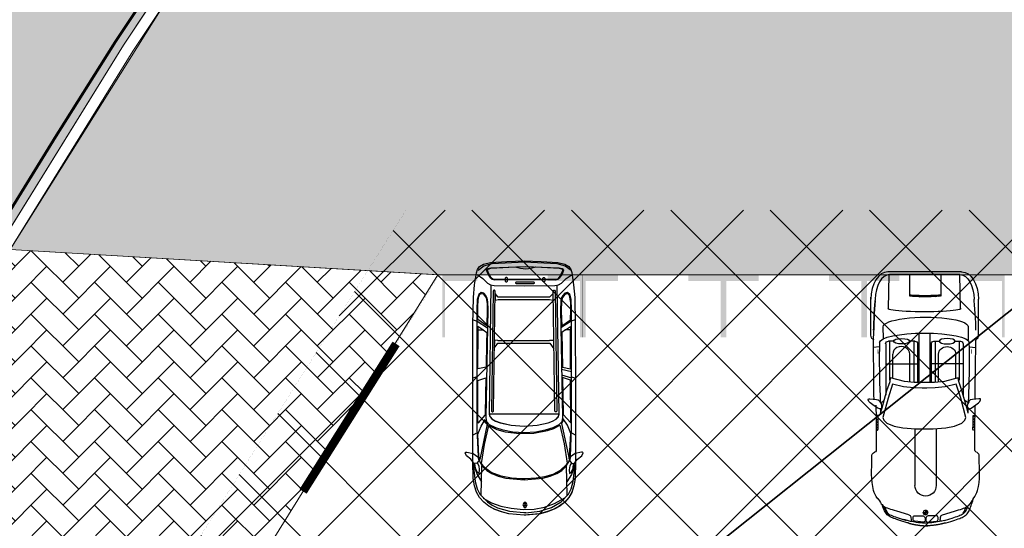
# Model space of a CAD drawing. Header units: millimetres. Extents: x 747415 to 1601423, y -236173 to 551995.
# Tile 219 of 256: x 952980 to 970486, y 124037 to 133076. Entities that reach past the tile are written whole.
import ezdxf

# ---------------------------------------------------------------- set-up
doc = ezdxf.new("R2010")
doc.units = ezdxf.units.MM
doc.header["$LTSCALE"] = 100
doc.header["$MEASUREMENT"] = 0
doc.linetypes.add('BORDERX2', pattern=[88.9, 25.4, -12.7, 25.4, -12.7, 0, -12.7])
doc.linetypes.add('DASHED2', pattern=[9.525, 6.35, -3.175])
doc.layers.get('0').update_dxf_attribs({"linetype": 'CONTINUOUS', "lineweight": 0})
for name, color, linetype in [('T--A9041_VERHARDING_Parkeren', 9, 'CONTINUOUS'), ('T--L9000_PERCELEN', 4, 'BORDERX2'), ('T--L9041_VERHARDING_Wegen', 7, 'CONTINUOUS'), ('T--L9082_INRICHTING_SPECIFIEK_Auto', 8, 'CONTINUOUS')]:
    doc.layers.add(name, color=color, linetype=linetype)
for name, color, linetype, lineweight in [('T--A9041_VERHARDING_Wegen', 21, 'CONTINUOUS', 0), ('T--A9042_BEPLANTING', 90, 'CONTINUOUS', 0), ('T--L9032_HEKWERKEN', 7, 'CONTINUOUS', 0), ('T--L9041_VERHARDING_Trottoir', 8, 'CONTINUOUS', 0), ('T--L9042_BEPLANTING', 90, 'CONTINUOUS', 0), ('T--L9067_BEHEERVOORZIENING_Belijning', 7, 'DASHED2', 0)]:
    doc.layers.add(name, color=color, linetype=linetype, lineweight=lineweight)
doc.layers.add('T--A9072_BELIJNING', color=7, linetype='CONTINUOUS', lineweight=0, true_color=0xffffff)

# ---------------------------------------------------------------- blocks, each defined once
blk = doc.blocks.new('FMEBLOCK14')
at = {"layer": 'T--L9000_PERCELEN', "flags": 128}
blk.add_lwpolyline([(-225.21163, -16.211487), (-267.70367, 7.136513), (-293.72449, 21.688388), (-292.13565, 29.380488), (-285.57766, 59.419588), (-283.65969, 69.020413), (-255.96056, 63.226638), (-230.6095, 57.732513), (-199.02659, 51.034588), (-163.01457, 43.309663), (-131.60761, 36.711513), (-118.74463, 33.902538), (-87.98765, 27.404488), (-61.78559, 21.836588), (-22.32058, 13.407388), (22.67731, 3.714588), (53.78435, 0.979388), (75.95842, -1.027487), (105.64245, -0.679412), (144.22541, -0.287462), (165.78239, -0.069387), (173.19046, 1.584538), (173.94831, 0.621563), (179.51753, -2.131512), (200.49836, -6.067587), (226.70042, -10.760587), (270.89032, -18.926537), (277.09135, -23.087512), (280.6414, -27.299512), (293.72449, -43.052587), (292.93743, -43.487437), (290.59741, -40.205587), (288.28752, -38.226337), (286.8744, -37.162612), (284.90353, -36.556487), (283.28134, -36.418362), (280.69453, -36.678362), (265.80134, -41.493562), (262.30051, -42.649587), (241.79532, -48.631537), (215.77841, -54.765587), (191.15438, -59.754337), (168.97042, -69.020412), (136.00245, -66.667412), (124.28832, -65.046637), (119.85645, -64.433362), (114.68536, -63.717387), (89.34649, -63.796362), (64.07248, -62.654637), (38.45531, -60.162537), (13.07941, -56.728587), (-13.7885, -51.816537), (-181.51669, -15.661587), (-187.37548, -16.648612), (-215.84948, -21.976337), (-223.10552, -6.819637), (-228.38264, -9.095612)], close=True, dxfattribs=at)
blk = doc.blocks.new('FMEBLOCK18')
at = {"layer": 'T--L9000_PERCELEN', "flags": 128}
blk.add_lwpolyline([(-100.08243, -15.21845), (-93.90854, -13.84045), (-85.78747, -12.0965), (-46.67758, -3.2565), (-16.7555, 6.358625), (4.22464, 14.320475), (14.32256, 18.67255), (27.24051, 24.595675), (46.0046, 33.9794), (62.78655, 43.47265), (63.78751, 44.1025), (100.08243, 0.943475), (97.4165, -0.71435), (90.7465, -4.485325), (80.48252, -10.258625), (68.79346, -16.567525), (51.09956, -25.844325), (33.78355, -33.17535), (7.36851, -44.1025), (3.81846, -39.8905), (-2.38257, -35.729525), (-46.57247, -27.563575), (-72.77453, -22.870575), (-93.75536, -18.9345), (-99.32458, -16.181425)], close=True, dxfattribs=at)
blk = doc.blocks.new('*X133')
at = {"color": 0}
for p, q in [((61386, 31617), (61406, 31636)), ((61387, 31654), (61408, 31674)), ((61387, 31635), (61407, 31655)), ((61389, 31672), (61409, 31693)), ((61390, 31691), (61411, 31712)), ((61391, 31711), (61412, 31732)), ((61393, 31730), (61415, 31752)), ((61395, 31750), (61418, 31772)), ((61398, 31771), (61404, 31776)), ((61383, 31526), (61403, 31545)), ((61383, 31508), (61402, 31527)), ((61383, 31490), (61402, 31509)), ((61383, 31473), (61402, 31492)), ((61383, 31455), (61402, 31474)), ((61383, 31437), (61402, 31456)), ((61384, 31562), (61404, 31581)), ((61384, 31544), (61403, 31563)), ((61385, 31598), (61405, 31618)), ((61385, 31580), (61404, 31600)), ((61384, 31420), (61402, 31439)), ((61384, 31403), (61403, 31421)), ((61384, 31385), (61403, 31404)), ((61385, 31368), (61403, 31387)), ((61385, 31351), (61404, 31369)), ((61386, 31334), (61404, 31352)), ((61387, 31317), (61405, 31335)), ((61388, 31300), (61406, 31319)), ((61389, 31284), (61407, 31302)), ((61390, 31267), (61408, 31285)), ((61391, 31251), (61409, 31269)), ((61393, 31235), (61410, 31252)), ((61395, 31219), (61412, 31236)), ((61402, 31209), (61413, 31220))]:
    blk.add_line(p, q, dxfattribs=at)
blk = doc.blocks.new('*X134')
at = {"color": 0}
for p, q in [((58020, 31490), (58022, 31493)), ((58023, 31478), (58038, 31493)), ((58029, 31469), (58053, 31493)), ((58038, 31462), (58055, 31479)), ((58049, 31458), (58055, 31464)), ((58055, 31525), (58057, 31528)), ((58055, 31510), (58070, 31524)), ((58055, 31495), (58079, 31518)), ((58068, 31493), (58086, 31510)), ((58084, 31493), (58090, 31498))]:
    blk.add_line(p, q, dxfattribs=at)
blk = doc.blocks.new('auto108')
for p, q in [((1429, 2018), (1446, 2019)), ((1452, 2019), (1494, 2019)), ((1494, 2019), (1850, 2021)), ((1804, 1986), (1884, 1987)), ((1850, 2021), (1954, 2022)), ((1884, 1987), (1988, 1988)), ((1954, 2022), (2062, 2023)), ((1988, 1988), (2052, 1988)), ((2052, 1988), (2052, 2023)), ((2062, 2023), (2173, 2023)), ((2173, 2023), (2230, 2024)), ((2338, 2024), (2408, 2025)), ((2408, 2025), (2532, 2026)), ((2532, 2026), (2659, 2027)), ((2659, 2027), (2791, 2029)), ((2791, 2029), (2924, 2030)), ((2924, 2030), (3058, 2032)), ((3058, 2032), (3189, 2034)), ((3189, 2034), (3316, 2035)), ((3316, 2035), (3389, 2035)), ((3471, 2084), (4114, 2084)), ((3567, 2037), (3607, 2036)), ((3607, 2036), (3696, 2034)), ((3696, 2034), (3781, 2030)), ((3781, 2030), (3862, 2025)), ((3862, 2025), (3941, 2021)), ((3941, 2021), (4015, 2015)), ((4015, 2015), (4085, 2009)), ((4085, 2009), (4114, 2007)), ((267, 1732), (276, 1754)), ((276, 1754), (284, 1774)), ((284, 1774), (293, 1792)), ((293, 1792), (301, 1807)), ((301, 1807), (310, 1820)), ((310, 1820), (321, 1832)), ((321, 1832), (332, 1843)), ((332, 1843), (345, 1854)), ((345, 1854), (361, 1863)), ((361, 1863), (378, 1872)), ((370, 1729), (380, 1762)), ((378, 1872), (396, 1881)), ((380, 1762), (390, 1791)), ((390, 1791), (400, 1818)), ((396, 1881), (417, 1889)), ((400, 1818), (409, 1841)), ((409, 1841), (417, 1862)), ((417, 1889), (447, 1900)), ((2287, 1908), (2393, 1911)), ((2393, 1911), (2636, 1918)), ((3321, 1811), (2412, 1811)), ((2636, 1918), (2833, 1922)), ((2833, 1922), (2993, 1924)), ((2965, 1811), (2965, 1243)), ((2993, 1924), (3125, 1924)), ((3125, 1924), (3240, 1922)), ((3240, 1922), (3345, 1919)), ((3370, 1670), (3370, 1762)), ((3628, 1900), (3383, 1898)), ((4554, 1752), (4554, 504)), ((4603, 1784), (4603, 472)), ((203, 1538), (214, 1577)), ((214, 1577), (226, 1614)), ((226, 1614), (237, 1647)), ((237, 1647), (247, 1678)), ((247, 1678), (257, 1707)), ((257, 1707), (267, 1732)), ((284, 1442), (347, 1656)), ((347, 1656), (359, 1694)), ((359, 1694), (370, 1729)), ((3370, 1742), (2675, 1742)), ((2675, 1742), (2675, 1729)), ((2705, 1679), (3142, 1679)), ((186, 1479), (191, 1498)), ((191, 1498), (203, 1538)), ((4175, 1423), (4194, 1423)), ((4194, 1423), (4554, 1423)), ((1814, 1332), (805, 1332)), ((3321, 1243), (2636, 1243)), ((3370, 1312), (2638, 1312)), ((2645, 1375), (3142, 1375)), ((3370, 1293), (3370, 1384)), ((324, 1143), (284, 1143)), ((324, 1143), (324, 1183)), ((364, 1143), (324, 1143)), ((324, 1104), (324, 1143)), ((3512, 1219), (2635, 1219)), ((1810, 955), (805, 955)), ((3512, 1026), (2635, 1026)), ((3321, 1002), (2636, 1002)), ((3370, 933), (2638, 933)), ((2965, 434), (2965, 1002)), ((3370, 952), (3370, 861)), ((139, 837), (144, 818)), ((144, 818), (156, 778)), ((156, 778), (167, 738)), ((167, 738), (179, 701)), ((179, 701), (190, 667)), ((191, 786), (187, 802)), ((203, 746), (191, 786)), ((214, 707), (203, 746)), ((226, 671), (214, 707)), ((284, 845), (347, 631)), ((2645, 863), (3142, 863)), ((4171, 864), (4190, 864)), ((4190, 864), (4554, 864)), ((190, 667), (201, 635)), ((201, 635), (211, 606)), ((211, 606), (221, 580)), ((221, 580), (230, 556)), ((237, 637), (226, 671)), ((230, 556), (239, 535)), ((247, 606), (237, 637)), ((239, 535), (249, 515)), ((257, 578), (247, 606)), ((267, 553), (257, 578)), ((276, 530), (267, 553)), ((284, 510), (276, 530)), ((347, 631), (359, 593)), ((359, 593), (370, 557)), ((370, 557), (380, 525)), ((2705, 559), (3142, 559)), ((3370, 575), (3370, 483)), ((249, 515), (259, 497)), ((259, 497), (271, 480)), ((271, 480), (285, 463)), ((293, 493), (284, 510)), ((285, 463), (300, 449)), ((301, 477), (293, 493)), ((300, 449), (317, 436)), ((310, 464), (301, 477)), ((321, 452), (310, 464)), ((317, 436), (336, 424)), ((332, 441), (321, 452)), ((345, 431), (332, 441)), ((336, 424), (356, 414)), ((361, 421), (345, 431)), ((356, 414), (377, 404)), ((361, 424), (378, 415)), ((378, 412), (361, 421)), ((377, 404), (399, 395)), ((378, 415), (396, 406)), ((396, 404), (378, 412)), ((380, 525), (390, 495)), ((380, 525), (390, 495)), ((390, 495), (400, 469)), ((390, 495), (400, 469)), ((396, 406), (417, 397)), ((396, 404), (416, 395)), ((417, 395), (396, 404)), ((399, 395), (423, 386)), ((400, 469), (409, 445)), ((400, 469), (409, 445)), ((409, 445), (417, 425)), ((409, 445), (417, 425)), ((417, 425), (424, 408)), ((417, 397), (447, 387)), ((440, 387), (417, 395)), ((423, 386), (449, 377)), ((424, 408), (430, 395)), ((429, 393), (431, 390)), ((430, 395), (432, 392)), ((464, 379), (440, 387)), ((449, 377), (460, 374)), ((3321, 434), (2412, 434)), ((2675, 503), (2675, 516)), ((3370, 503), (2675, 503)), ((3628, 386), (3410, 388)), ((1494, 265), (1423, 266)), ((1850, 264), (1494, 265)), ((1804, 301), (1884, 300)), ((1954, 263), (1850, 264)), ((1884, 300), (1988, 299)), ((2062, 262), (1954, 263)), ((1988, 299), (2052, 298)), ((2052, 298), (2052, 264)), ((2173, 261), (2062, 262)), ((2230, 261), (2173, 261)), ((2393, 334), (2287, 337)), ((2408, 220), (2338, 221)), ((2636, 327), (2393, 334)), ((2532, 219), (2408, 220)), ((2659, 218), (2532, 219)), ((2833, 323), (2636, 327)), ((2791, 216), (2659, 218)), ((2924, 215), (2791, 216)), ((2993, 321), (2833, 323)), ((3058, 213), (2924, 215)), ((3125, 321), (2993, 321)), ((3189, 211), (3058, 213)), ((3240, 323), (3125, 321)), ((3316, 210), (3189, 211)), ((3345, 326), (3240, 323)), ((3343, 210), (3316, 210)), ((3411, 211), (3343, 210)), ((3514, 218), (3411, 211)), ((3607, 221), (3514, 218)), ((3567, 220), (3607, 221)), ((3696, 224), (3607, 221)), ((3607, 221), (3696, 224)), ((3781, 227), (3696, 224)), ((3696, 224), (3781, 227)), ((3862, 232), (3781, 227)), ((3781, 227), (3862, 232)), ((3862, 232), (3941, 237)), ((3941, 236), (3862, 232)), ((4015, 242), (3941, 236)), ((3941, 237), (4015, 242)), ((4015, 242), (4121, 251)), ((4085, 248), (4015, 242)), ((3471, 173), (4150, 173))]:
    blk.add_line(p, q)
for points in [[(2175, 1892), (2168, 1904), (2169, 1921), (2181, 1952), (2209, 1995), (2240, 2038), (2273, 2084), (2298, 2108), (2326, 2120), (2346, 2118), (2348, 2092), (2339, 2036), (2331, 1976), (2329, 1943), (2316, 1925), (2294, 1912), (2261, 1893), (2221, 1885), (2195, 1886)], [(1810, 1123), (1810, 1280), (1830, 1504), (1862, 1660), (1915, 1788), (1968, 1843), (2011, 1861), (2355, 1768), (2606, 1690), (2559, 1494), (2538, 1311), (2536, 1165), (2536, 1123), (2536, 1080), (2538, 934), (2559, 751), (2606, 555), (2355, 477), (2011, 384), (1968, 402), (1915, 457), (1862, 585), (1830, 741), (1810, 965)], [(2175, 353), (2168, 341), (2169, 324), (2181, 293), (2209, 250), (2240, 207), (2273, 161), (2298, 137), (2326, 125), (2346, 127), (2348, 153), (2339, 209), (2331, 269), (2329, 302), (2316, 320), (2294, 333), (2261, 352), (2221, 360), (2195, 359)]]:
    blk.add_lwpolyline(points, close=True)
for points in [[(139, 1492), (144, 1512), (156, 1552), (167, 1592), (179, 1629), (190, 1663), (201, 1695), (211, 1723), (221, 1750), (230, 1773), (239, 1795), (249, 1814), (259, 1833), (271, 1850), (285, 1866), (300, 1881), (317, 1894), (336, 1906), (356, 1916), (377, 1926), (399, 1935), (423, 1944), (449, 1953), (476, 1961), (505, 1970), (533, 1981), (571, 1990)], [(3272, 1921), (3255, 2034)], [(296, 1798), (303, 1804), (316, 1814), (331, 1824), (348, 1833), (367, 1841), (388, 1850), (410, 1858), (416, 1860)], [(2092, 1901), (2168, 1903)], [(2093, 1901), (2185, 1875), (2496, 1788), (2651, 1732), (2716, 1723)], [(2277, 1902), (2299, 1863), (2322, 1836)], [(3946, 1767), (4554, 1752)], [(2716, 1723), (2656, 1477), (2637, 1304), (2634, 1164), (2634, 1123), (2634, 1081), (2637, 941), (2656, 768), (2716, 522)], [(296, 489), (303, 482), (316, 472), (331, 463), (348, 454), (367, 445), (388, 437), (410, 428), (416, 427)], [(2093, 344), (2185, 370), (2496, 457), (2651, 513), (2716, 522)], [(2277, 343), (2299, 382), (2322, 409)], [(4554, 493), (3946, 478)], [(2168, 342), (2092, 344)], [(3272, 324), (3255, 211)]]:
    blk.add_lwpolyline(points)
for points in [[(3412, 2055, -0.003452), (3412, 2055)], [(3412, 202, 0.003452), (3412, 202)]]:
    blk.add_lwpolyline(points, format="xyb")
for points in [[(155, 1179), (171, 1337, -0.414214), (200, 1366), (238, 1366, -0.414214), (268, 1337), (268, 1188, -0.291039), (222, 1150), (184, 1150, -0.414214)], [(155, 1107), (171, 950, 0.414214), (200, 920), (238, 920, 0.414214), (268, 950), (268, 1099, 0.291039), (222, 1137), (184, 1137, 0.414214)]]:
    blk.add_lwpolyline(points, format="xyb", close=True)
blk.add_circle((324, 1143), 39.7)
for centre, radius, start, end in [((1440, 2064), 47.1, 195.2914, 284.3416), ((3321, 1762), 49.3, 360, 90), ((237, 1456), 49.3, 283.7947, 343.5607), ((805, 1143), 189, 90, 270), ((3321, 1293), 49.3, 270, 360), ((324, 1143), 39.7, 180, 270), ((324, 1143), 39.7, 0, 90), ((237, 831), 49.3, 16.4393, 76.2053), ((3321, 952), 49.3, 0, 90), ((3321, 483), 49.3, 270, 0), ((1440, 222), 47.1, 111.0771, 164.7086)]:
    blk.add_arc(centre, radius, start, end)
for centre, major_axis, ratio, start_param, end_param in [((1804, 2020), (0, -34.3), 0.624902, -1.56257, 0), ((1849, 2028), (0, -34.3), 0.624902, -1.340746, 0), ((1896, 2028), (0, -34.3), 0.624902, -1.357157, 0), ((1943, 2029), (0, -34.3), 0.624902, -1.355316, 0), ((1990, 2029), (0, -34.3), 0.624902, -1.354332, 0), ((2038, 2030), (0, -34.3), 0.624902, -1.349543, 0), ((4114, 1784), (489, 0), 0.61456, 0, 1.570796), ((4114, 1752), (439, 0), 0.579085, 0, 1.570796), ((3345, 1123), (0, 797), 0.211204, 3.141593, 6.283185), ((3628, 1144), (1, 756), 0.222398, -3.141593, 0), ((3948, 1123), (0, -645), 0.087484, -3.141593, 0), ((3142, 1527), (0, 152), 0.864333, 3.141593, 6.283185), ((4187, 1133), (0, -323), 0.087484, -2.68647, -0.584659), ((4206, 1133), (0, -323), 0.087484, -2.68647, -0.584659)]:
    blk.add_ellipse(centre, major_axis=major_axis, ratio=ratio, start_param=start_param, end_param=end_param)
blk.add_ellipse((3370, 1527), major_axis=(0, 143), ratio=0.338725)
at = {"extrusion": (0, 0, -1)}
for centre, major_axis, ratio, start_param, end_param in [((3142, 711), (0, -152), 0.864333, -3.141593, 0), ((4114, 504), (439, 0), 0.579085, 0, 1.570796), ((4114, 472), (489, 0), 0.61456, 0, 1.570796), ((1804, 266), (0, 34.3), 0.624902, -1.56257, 0), ((1849, 258), (0, 34.3), 0.624902, -1.340746, 0), ((1896, 258), (0, 34.3), 0.624902, -1.357157, 0), ((1943, 258), (0, 34.3), 0.624902, -1.355316, 0), ((1990, 257), (0, 34.3), 0.624902, -1.354332, 0), ((2038, 257), (0, 34.3), 0.624902, -1.349543, 0)]:
    blk.add_ellipse(centre, major_axis=major_axis, ratio=ratio, start_param=start_param, end_param=end_param, dxfattribs=at)
blk.add_ellipse((3370, 718), major_axis=(0, -143), ratio=0.338725, dxfattribs=at)
for points, knots in [([(571, 1990), (626, 2035), (853, 2125), (1099, 2097), (1285, 2097)], [72.513385, 72.513385, 72.513385, 72.513385, 210.766252, 779.411217, 779.411217, 779.411217, 779.411217]), ([(1285, 2097), (1307, 2097), (1358, 2107), (1385, 2075), (1395, 2052)], [0, 0, 0, 0, 64.592582, 138.656509, 138.656509, 138.656509, 138.656509]), ([(164, 1390), (146, 1302), (129, 1121), (146, 941), (201, 754)], [93.721229, 93.721229, 93.721229, 93.721229, 365.303664, 640.430937, 640.430937, 640.430937, 640.430937]), ([(571, 296), (626, 251), (853, 161), (1099, 189), (1285, 189)], [72.513385, 72.513385, 72.513385, 72.513385, 210.766252, 779.411217, 779.411217, 779.411217, 779.411217]), ([(1285, 189), (1307, 189), (1358, 179), (1385, 212), (1395, 235)], [0, 0, 0, 0, 64.592582, 138.656509, 138.656509, 138.656509, 138.656509])]:
    blk.add_open_spline(points, degree=3, knots=knots)
for points, start_tangent, end_tangent in [([(571, 1990), (504, 1946), (440, 1893), (417, 1862), (411, 1850)], (0.873356, 0.487083, -0.000015), (-0.33173, -0.943374)), ([(3412, 2055), (3401, 2042), (3387, 2035)], (-0.157438, -0.987529), (-0.999933, -0.011552)), ([(3412, 2055), (3430, 2076), (3477, 2085)], (0.361709, 0.932291), (1, 0)), ([(571, 296), (504, 341), (440, 394), (417, 425), (411, 437)], (0.873356, -0.487083, -0.000015), (-0.33173, 0.943374)), ([(3412, 202), (3401, 215), (3387, 222)], (-0.157438, 0.987529), (-0.999933, 0.011552)), ([(3412, 202), (3430, 181), (3477, 173)], (0.361709, -0.932291), (1, 0))]:
    blk.add_spline(points, degree=3, dxfattribs=dict(start_tangent=start_tangent, end_tangent=end_tangent))
for points, weights in [([(139, 1493), (125, 1447), (115, 1400)], [1, 0.99968296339, 1]), ([(115, 1400), (90, 1278), (88, 1143)], [1, 0.996922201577, 0.999560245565]), ([(115, 930), (90, 1052), (88, 1186)], [1, 0.996922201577, 0.999560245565]), ([(139, 837), (125, 882), (115, 930)], [1, 0.99968296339, 1])]:
    blk.add_rational_spline(points, weights, degree=2)
for points in [[(186, 1479), (177, 1450), (170, 1420), (164, 1390)], [(249, 1408), (223, 1401), (194, 1398), (165, 1396)], [(249, 879), (223, 885), (194, 889), (165, 891)]]:
    blk.add_open_spline(points, degree=3)
for points in [[(3151, 1962), (3151, 1950), (3227, 1962), (3227, 1950)], [(3151, 294), (3151, 305), (3227, 294), (3227, 305)]]:
    blk.add_solid(points)
for name, p, xscale, yscale, zscale in [('*X133', (-56312, -29881), 0.9851387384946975, 0.9851387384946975, 0.9851387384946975), ('*X134', (-65414, -34517), 1.132343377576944, 1.132343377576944, 1.132343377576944)]:
    blk.add_blockref(name, p, dxfattribs=dict(xscale=xscale, yscale=yscale, zscale=zscale))
blk = doc.blocks.new('auto111')
at = {"linetype": 'Continuous'}
for points in [[(3685, 1817), (3756, 1799), (3801, 1840), (3799, 1888), (3728, 1941), (3669, 2020), (3616, 2040), (3601, 2033), (3601, 2010), (3629, 1901), (3685, 1817)], [(4315, 1842), (4203, 1878), (4073, 1898), (3776, 1908), (2462, 1908), (1334, 1906), (854, 1893), (628, 1875), (414, 1842), (356, 1824), (305, 1789), (262, 1715), (234, 1593), (211, 1299), (203, 994), (211, 689), (234, 396), (262, 272), (305, 201), (356, 163), (412, 147), (628, 114), (854, 94), (1334, 84), (2462, 79), (3776, 79), (4073, 89), (4200, 112), (4315, 147), (4411, 201), (4495, 274), (4564, 369), (4622, 475), (4665, 595), (4698, 724), (4724, 994), (4698, 1265), (4665, 1395), (4620, 1514), (4564, 1621), (4493, 1713), (4411, 1789), (4315, 1842)], [(369, 1814), (290, 1710), (252, 1560), (221, 989), (252, 414), (290, 264), (369, 160)], [(445, 1832), (518, 1728), (600, 1647), (630, 1591), (640, 1525), (648, 986), (640, 450), (630, 381), (600, 328), (518, 247), (445, 142)], [(2988, 1669), (1062, 1636), (928, 1639), (864, 1652), (816, 1677), (778, 1713), (765, 1756), (798, 1802), (887, 1827), (1072, 1835), (2523, 1835), (3179, 1835), (3679, 1814), (3773, 1784), (3857, 1733), (3928, 1659), (3984, 1568), (4030, 1456), (4063, 1321), (4094, 994), (4094, 991), (4094, 991), (4063, 661), (4030, 529), (3984, 414), (3926, 323), (3857, 252), (3773, 201), (3679, 168), (3179, 150), (2523, 150), (1072, 150), (887, 155), (798, 183), (765, 226), (778, 269), (816, 305), (864, 333), (928, 343), (1062, 348), (2988, 313), (3065, 325), (3118, 376), (3171, 483), (3214, 618), (3245, 788), (3258, 991), (3260, 991), (3258, 991), (3245, 1197), (3214, 1365), (3171, 1499), (3118, 1609), (3065, 1657), (2988, 1669)], [(1357, 1657), (1245, 1817), (1072, 1819), (989, 1819), (854, 1807), (793, 1779), (783, 1753), (790, 1723), (859, 1669), (958, 1652), (1062, 1652), (1357, 1657)], [(1248, 1901), (1276, 1827), (1395, 1644)], [(1428, 1730), (1372, 1819), (1431, 1819)], [(2094, 1669), (2124, 1817), (1428, 1814), (1428, 1723), (1474, 1659), (1652, 1662), (2094, 1669)], [(2264, 1835), (2290, 1908)], [(2937, 1685), (3085, 1819), (2328, 1817), (2279, 1675), (2912, 1685), (2937, 1685)], [(3103, 1652), (3733, 1784), (3677, 1799), (3280, 1817), (3138, 1756), (3019, 1685), (3062, 1675), (3103, 1652)], [(3804, 1751), (3466, 1697), (3128, 1619), (3197, 1479), (3240, 1329), (3270, 1075), (3265, 823), (3220, 579), (3179, 465), (3123, 361), (3456, 285), (3796, 229), (3829, 249), (3931, 356), (4000, 485), (4043, 630), (4066, 778), (4078, 976), (4078, 996), (4078, 1039), (4063, 1220), (4030, 1405), (3961, 1581), (3911, 1654), (3847, 1720), (3804, 1751)], [(3260, 1832), (3303, 1906)], [(4678, 963), (4650, 714), (4587, 506), (4487, 338), (4350, 208), (4254, 160), (4122, 122), (3776, 79), (4073, 89), (4203, 112), (4317, 147), (4411, 198), (4493, 272), (4561, 361), (4617, 463), (4663, 577), (4696, 701), (4724, 963), (4724, 963), (4724, 966), (4724, 973), (4724, 976), (4724, 996), (4696, 1265), (4665, 1393), (4620, 1512), (4561, 1619), (4493, 1713), (4411, 1789), (4315, 1842), (4203, 1878), (4073, 1898), (3776, 1908), (4122, 1865), (4254, 1830), (4350, 1779), (4487, 1647), (4543, 1563), (4589, 1469), (4653, 1253), (4676, 999), (4676, 963), (4678, 963)], [(3779, 1906), (4000, 1832), (4132, 1753)], [(3794, 1832), (3845, 1802), (3918, 1794), (3982, 1799), (3959, 1827), (3888, 1860), (3806, 1868)], [(4371, 1758), (3847, 1746)], [(325, 1588), (300, 978), (325, 369), (341, 315), (366, 295), (440, 320), (513, 369), (536, 394), (544, 442), (539, 978), (544, 1514), (536, 1560), (513, 1586), (440, 1636), (366, 1662), (338, 1642), (325, 1588)], [(343, 325), (369, 310), (391, 315), (455, 346), (516, 389), (531, 409), (536, 445), (531, 978), (536, 1512), (529, 1550), (511, 1573), (445, 1616), (374, 1644), (348, 1634), (330, 1588), (318, 1372), (310, 1156), (335, 1060), (343, 961), (333, 872), (310, 790), (318, 579), (330, 369), (343, 325)], [(643, 1586), (2927, 1616), (2973, 1601), (3016, 1563), (3052, 1502), (3082, 1423), (3125, 1225), (3141, 994), (3125, 765), (3082, 567), (3052, 488), (3016, 427), (2973, 389), (2927, 374), (643, 404)], [(2925, 374), (2927, 1616), (2970, 1606), (3011, 1570), (3047, 1509), (3077, 1428), (3123, 1227), (3141, 994), (3125, 765), (3082, 567), (3052, 488), (3016, 427), (2973, 386), (2925, 374)], [(4421, 1723), (4500, 1573), (4561, 1408), (4599, 1225), (4620, 1011), (4615, 813), (4579, 633), (4513, 452), (4414, 269)], [(739, 1545), (2871, 1575), (2887, 1563), (2887, 1550), (2871, 1540), (739, 1509), (724, 1522), (724, 1532), (739, 1545)], [(785, 1512), (900, 1512), (892, 1456), (887, 1454), (887, 544), (892, 544), (900, 478), (780, 480), (844, 539), (846, 541), (846, 1459), (844, 1461), (785, 1512)], [(1614, 1522), (1753, 1525), (1664, 1461), (1664, 536), (1764, 468), (1616, 468), (1616, 541), (1626, 544), (1626, 1454), (1616, 1459), (1614, 1522)], [(574, 1319), (574, 1301), (564, 1291), (508, 1291), (498, 1301), (498, 1319), (508, 1329), (564, 1329), (574, 1319)], [(607, 1136), (607, 821), (600, 811), (590, 811), (579, 821), (579, 1136), (590, 1146), (600, 1146), (607, 1136)], [(4495, 963), (4495, 978), (4495, 994), (4538, 1016), (4584, 994), (4584, 978), (4584, 963), (4538, 943), (4495, 963)], [(4521, 973), (4521, 978), (4521, 986), (4538, 996), (4559, 986), (4559, 978), (4559, 973), (4538, 963), (4521, 973)], [(574, 635), (574, 656), (564, 663), (508, 663), (498, 656), (498, 635), (508, 628), (564, 628), (574, 635)], [(739, 445), (2871, 414), (2887, 427), (2887, 440), (2871, 450), (739, 480), (724, 468), (724, 455), (739, 445)], [(1359, 325), (1248, 168), (1072, 165), (945, 165), (821, 188), (785, 224), (798, 269), (851, 310), (917, 328), (1095, 333), (1359, 325)], [(1248, 84), (1276, 158), (1395, 341)], [(1428, 257), (1370, 168), (1431, 168)], [(2091, 313), (2122, 168), (1428, 168), (1428, 257), (1476, 323), (2091, 313)], [(2127, 330), (2168, 153)], [(2231, 330), (2282, 153)], [(2932, 300), (3080, 163), (3026, 163), (2325, 168), (2277, 310), (2932, 300)], [(3095, 328), (3723, 196), (3679, 186), (3270, 165), (3125, 221), (3009, 300), (3054, 308), (3095, 328)], [(3685, 168), (3753, 188), (3801, 145), (3799, 97), (3728, 43), (3667, -33), (3613, -56), (3601, -46), (3601, -23), (3626, 84), (3685, 168)], [(3779, 79), (4000, 153), (4132, 234)], [(3794, 153), (3845, 183), (3918, 193), (3982, 186), (3959, 158), (3888, 125), (3806, 119)], [(4371, 229), (3847, 241)], [(2262, 153), (2290, 79)], [(3260, 153), (3303, 76)]]:
    blk.add_lwpolyline(points, dxfattribs=at)
blk = doc.blocks.new('9041_parkeerplaats_2500x5000_hoeklijn')
at = {"layer": 'T--A9072_BELIJNING', "linetype": 'Continuous'}
h = blk.add_hatch(color=256, dxfattribs=at)
h.paths.add_polyline_path([(-1200, -1390), (-1250, -1390), (-1250, -2500), (-625, -2500), (-625, -2390), (-1200, -2390)])
h.paths.add_polyline_path([(1250, -1390), (1200, -1390), (1200, -2390), (625, -2390), (625, -2500), (1250, -2500)])
at = {"layer": 'T--L9067_BEHEERVOORZIENING_Belijning', "const_width": 1}
for points in [[(-1200, -1390), (-1250, -1390), (-1250, -2500), (-625, -2500), (-625, -2390), (-1200, -2390)], [(1250, -1390), (1200, -1390), (1200, -2390), (625, -2390), (625, -2500), (1250, -2500)]]:
    blk.add_lwpolyline(points, close=True, dxfattribs=at)
blk = doc.blocks.new('*U233')
at = {"layer": 'T--L9067_BEHEERVOORZIENING_Belijning'}
blk.add_blockref('9041_parkeerplaats_2500x5000_hoeklijn', (0, 1945, 0), dxfattribs=at)
blk = doc.blocks.new('*U234')
at = {"layer": 'T--L9067_BEHEERVOORZIENING_Belijning', "color": 0, "linetype": 'ByBlock', "lineweight": -2, "transparency": 16777216}
for p in [(20000, 0), (22500, 0), (25000, 0), (27500, 0)]:
    blk.add_blockref('*U233', p, dxfattribs=at)

msp = doc.modelspace()

# ---------------------------------------------------------------- hatches: boundary and pattern name
at = {"layer": 'T--A9041_VERHARDING_Parkeren', "linetype": 'Continuous'}
h = msp.add_hatch(dxfattribs=at)
h.set_pattern_fill('ANSI37', color=256, scale=10000, style=0)
h.paths.add_polyline_path([(973566.039, 123992.844), (973566.039, 118992.844), (953102.97, 118992.844), (959847.93, 129692.844), (993645.689, 129692.844), (990442.873, 123992.844)])
at = {"layer": 'T--A9041_VERHARDING_Wegen', "linetype": 'Continuous'}
h = msp.add_hatch(dxfattribs=at)
h.set_pattern_fill('AR-HBONE', color=256, scale=100, style=0)
h.paths.add_polyline_path([(1039186.379, 134392.844), (1032630.753, 134392.844), (1032630.753, 133029.389), (1021110.753, 133029.389), (1021110.753, 133689.405), (1001575.737, 133689.405), (996178.939, 133689.405), (995957.384, 133295.106), (955510.455, 133295.106), (952809.375, 128992.844), (960442.873, 128542.844), (975442.873, 128542.844), (990442.873, 128542.844), (996727.238, 128552.619), (996593.669, 128707.412), (998437.08, 130550.858), (998437.085, 130550.853), (998500.718, 130614.489), (998500.701, 130614.506), (998500.703, 130614.508), (998742.172, 130855.994), (999047.268, 131161.139), (999057.875, 131150.534), (999127.885, 131220.537), (999161.119, 131187.303), (999194.353, 131154.068), (999197.876, 131150.534), (999208.544, 131161.077), (999513.988, 130855.635), (999819.487, 130550.135), (1000096.647, 130272.975), (1000432.444, 129937.178), (1000447.444, 129935.75), (1000447.444, 130089.389), (1000703.627, 130089.389), (1001430.752, 130089.389), (1001950.751, 130089.389), (1001950.751, 130089.397), (1002180.751, 130089.397), (1002180.751, 130089.389), (1002688.751, 130089.389), (1002688.751, 130089.397), (1002964.751, 130089.397), (1002964.751, 130089.389), (1004930.755, 130089.389), (1004930.755, 130089.397), (1005450.755, 130089.389), (1005680.747, 130089.389), (1006896.753, 130089.389), (1006896.753, 130089.397), (1007172.753, 130089.397), (1007172.753, 130089.389), (1007680.753, 130089.389), (1007680.753, 130089.397), (1007910.753, 130089.397), (1007910.753, 130089.389), (1008950.75, 130089.389), (1008950.75, 130089.397), (1009180.75, 130089.397), (1009180.75, 130089.389), (1009688.75, 130089.389), (1009688.75, 130089.397), (1009964.75, 130089.397), (1009964.75, 130089.389), (1011410.748, 130089.389), (1011410.756, 130089.389), (1011930.755, 130089.389), (1011930.755, 130089.397), (1012450.755, 130089.389), (1012680.747, 130089.389), (1013457.747, 130089.389), (1013457.747, 130089.389), (1013457.747, 130089.389), (1013464.747, 130089.389), (1013896.751, 130089.389), (1013896.751, 130089.397), (1014172.751, 130089.397), (1014172.751, 130089.389), (1014680.751, 130089.389), (1014680.751, 130089.397), (1014910.751, 130089.397), (1014910.751, 130089.389), (1015430.753, 130089.389), (1015430.753, 130089.397), (1015950.753, 130089.397), (1015950.753, 130089.405), (1016180.753, 130089.405), (1016180.753, 130089.389), (1016724.753, 130089.389), (1016724.753, 130089.405), (1016957.753, 130089.405), (1017406.755, 130089.405), (1017406.755, 130089.389), (1017636.753, 130089.389), (1017636.753, 130129.405), (1018180.753, 130129.405), (1018180.753, 130089.405), (1018220.753, 130089.405), (1018256.703, 130089.405), (1018328.753, 130089.405), (1018868.317, 130207.468), (1018927.779, 130089.389), (1018933.724, 130089.389), (1018993.185, 130207.468), (1019532.749, 130089.405), (1019590.749, 130089.405), (1019680.749, 130089.405), (1019680.749, 130129.405), (1020224.749, 130129.405), (1020224.749, 130089.397), (1020454.747, 130089.397), (1020454.747, 130089.405), (1020903.751, 130089.405), (1021136.749, 130089.405), (1021136.749, 130089.389), (1021680.749, 130089.389), (1021680.749, 130089.405), (1021910.749, 130089.405), (1021910.749, 130089.412), (1022430.749, 130089.405), (1022430.755, 130089.397), (1022950.755, 130089.389), (1023180.747, 130089.389), (1023957.747, 130089.389), (1023957.747, 130089.389), (1023964.747, 130089.389), (1024396.751, 130089.389), (1024396.751, 130089.397), (1024672.751, 130089.397), (1024672.751, 130089.389), (1025180.751, 130089.389), (1025180.751, 130089.397), (1025410.751, 130089.397), (1025410.751, 130089.389), (1026450.753, 130089.389), (1026450.753, 130089.397), (1026680.753, 130089.397), (1026680.753, 130089.389), (1027188.753, 130089.389), (1027188.753, 130089.397), (1027464.753, 130089.397), (1027464.753, 130089.389), (1028910.749, 130089.389), (1028910.757, 130089.389), (1029430.757, 130089.389), (1029430.757, 130089.397), (1029950.757, 130089.389), (1030180.749, 130089.389), (1030957.749, 130089.389), (1030957.749, 130089.389), (1030964.749, 130089.389), (1031396.753, 130089.389), (1031396.753, 130089.397), (1032925.594, 130089.397), (1035629.242, 130664.686), (1035717.828, 130248.537), (1033070.749, 129685.285), (1033070.753, 126449.397), (1033136.804, 126449.42), (1033139.753, 124295.397), (1034893.253, 124295.397), (1034910.434, 124663.152), (1039186.379, 124663.244), (1039186.379, 129692.844)])
h = msp.add_hatch(dxfattribs=at)
h.set_pattern_fill('AR-HBONE', color=256, scale=100, style=0)
h.paths.add_polyline_path([(957429.43, 123742.861), (960416.438, 128544.402), (952809.375, 128992.844), (952350.384, 128251.688), (951292.428, 126543.354), (949553.687, 123721.36), (947844.672, 120802.701), (946755.636, 118942.844), (954416.039, 118942.844)])
at = {"layer": 'T--A9042_BEPLANTING'}
h = msp.add_hatch(dxfattribs=at)
h.set_pattern_fill('GRASS', color=256, scale=1500, style=0)
edge = h.paths.add_edge_path()
edge.add_line((1194589.183, 247525.193), (1194593.64, 247264.881))
edge.add_line((1194593.64, 247264.881), (1189597.042, 247120.843))
edge.add_line((1189597.042, 247120.843), (1179615.176, 246734.424))
edge.add_line((1179615.176, 246734.424), (1169673.169, 246260.926))
edge.add_line((1169673.169, 246260.926), (1159743.156, 245284.429))
edge.add_line((1159743.156, 245284.429), (1149794.302, 244232.037))
edge.add_line((1149794.302, 244232.037), (1139904.319, 243419.621))
edge.add_line((1139904.319, 243419.621), (1138613.747, 243325.021))
edge.add_line((1138613.747, 243325.021), (1135690.007, 243117.197))
edge.add_line((1135690.007, 243117.197), (1132771.926, 242932.503))
edge.add_line((1132771.926, 242932.503), (1129859.398, 242758.599))
edge.add_line((1129859.398, 242758.599), (1126616.556, 242566.575))
edge.add_line((1126616.556, 242566.575), (1123385.964, 242364.695))
edge.add_line((1123385.964, 242364.695), (1120184.728, 242139.833))
edge.add_line((1120184.728, 242139.833), (1117014.113, 241880.011))
edge.add_line((1117014.113, 241880.011), (1113876.289, 241570.228))
edge.add_line((1113876.289, 241570.228), (1110773.76, 241198.319))
edge.add_line((1110773.76, 241198.319), (1107692.214, 240764.72))
edge.add_line((1107692.214, 240764.72), (1104624.361, 240306.925))
edge.add_line((1104624.361, 240306.925), (1101572.465, 239835.828))
edge.add_line((1101572.465, 239835.828), (1100403.086, 239650.924))
edge.add_line((1100403.086, 239650.924), (1097780.987, 239217.99))
edge.add_line((1097780.987, 239217.99), (1095157.329, 238732.83))
edge.add_line((1095157.329, 238732.83), (1092526.922, 238274.052))
edge.add_line((1092526.922, 238274.052), (1089457.602, 237766.051))
edge.add_line((1089457.602, 237766.051), (1086388.73, 237224.846))
edge.add_line((1086388.73, 237224.846), (1083401.545, 236651.668))
edge.add_line((1083401.545, 236651.668), (1080469.385, 236024.459))
edge.add_line((1080469.385, 236024.459), (1077519.444, 235269.823))
edge.add_line((1077519.444, 235269.823), (1074567.867, 234454.498))
edge.add_line((1074567.867, 234454.498), (1071611.505, 233602.32))
edge.add_line((1071611.505, 233602.32), (1068661.406, 232725.291))
edge.add_line((1068661.406, 232725.291), (1065719.424, 231822.381))
edge.add_line((1065719.424, 231822.381), (1062684.54, 230856.109))
edge.add_line((1062684.54, 230856.109), (1059866.196, 229920.836))
edge.add_line((1059866.196, 229920.836), (1056845.381, 228880.035))
edge.add_line((1056845.381, 228880.035), (1054034.15, 227860.451))
edge.add_line((1054034.15, 227860.451), (1051908.682, 227043.859))
edge.add_line((1051908.682, 227043.859), (1051192.354, 226766.278))
edge.add_line((1051192.354, 226766.278), (1050671.69, 226564.519))
edge.add_line((1050671.69, 226564.519), (1049927.631, 226262.62))
edge.add_line((1049927.631, 226262.62), (1049070.32, 225903.54))
edge.add_line((1049070.32, 225903.54), (1048360.834, 225606.376))
edge.add_line((1048360.834, 225606.376), (1045574.185, 224396.868))
edge.add_line((1045574.185, 224396.868), (1042746.023, 223102.062))
edge.add_line((1042746.023, 223102.062), (1039916.204, 221736.561))
edge.add_line((1039916.204, 221736.561), (1037264.038, 220364.549))
edge.add_line((1037264.038, 220364.549), (1036639.036, 220037.907))
edge.add_line((1036639.036, 220037.907), (1035761.731, 219567.084))
edge.add_line((1035761.731, 219567.084), (1034455.173, 218860.02))
edge.add_line((1034455.173, 218860.02), (1031834.519, 217415.207))
edge.add_line((1031834.519, 217415.207), (1029063.532, 215837.52))
edge.add_line((1029063.532, 215837.52), (1026493.513, 214322.916))
edge.add_line((1026493.513, 214322.916), (1023661.374, 212596.81))
edge.add_line((1023661.374, 212596.81), (1021148.701, 211011.913))
edge.add_line((1021148.701, 211011.913), (1018664.489, 209394.723))
edge.add_line((1018664.489, 209394.723), (1016111.63, 207674.051))
edge.add_line((1016111.63, 207674.051), (1013541.964, 205866.676))
edge.add_line((1013541.964, 205866.676), (1011054.819, 204060.939))
edge.add_line((1011054.819, 204060.939), (1008551.61, 202180.933))
edge.add_line((1008551.61, 202180.933), (1006071.977, 200261.271))
edge.add_line((1006071.977, 200261.271), (1003623.026, 198305.877))
edge.add_line((1003623.026, 198305.877), (1001255.469, 196356.541))
edge.add_line((1001255.469, 196356.541), (998895.97, 194358.237))
edge.add_line((998895.97, 194358.237), (996592.894, 192340.973))
edge.add_line((996592.894, 192340.973), (994271.188, 190253.094))
edge.add_line((994271.188, 190253.094), (992089.799, 188232.713))
edge.add_line((992089.799, 188232.713), (989855.126, 186096.735))
edge.add_line((989855.126, 186096.735), (987565.682, 183840.779))
edge.add_line((987565.682, 183840.779), (985556.73, 181812.43))
edge.add_line((985556.73, 181812.43), (983340.235, 179499.914))
edge.add_line((983340.235, 179499.914), (981234.422, 177237.565))
edge.add_line((981234.422, 177237.565), (979162.94, 174943.215))
edge.add_line((979162.94, 174943.215), (977214.691, 172724.59))
edge.add_line((977214.691, 172724.59), (975036.892, 170165.071))
edge.add_line((975036.892, 170165.071), (973160.412, 167901.106))
edge.add_line((973160.412, 167901.106), (971300.145, 165540.186))
edge.add_line((971300.145, 165540.186), (970653.489, 164750.347))
edge.add_line((970653.489, 164750.347), (969323.906, 163031.694))
edge.add_line((969323.906, 163031.694), (967532.389, 160664.585))
edge.add_line((967532.389, 160664.585), (965620.33, 158124.446))
edge.add_line((965620.33, 158124.446), (963729.485, 155559.861))
edge.add_line((963729.485, 155559.861), (962160.024, 153368.205))
edge.add_line((962160.024, 153368.205), (960583.853, 151476.839))
edge.add_line((960583.853, 151476.839), (957868.106, 147829.141))
edge.add_line((957868.106, 147829.141), (955546.579, 144354.957))
edge.add_line((955546.579, 144354.957), (952781.766, 139999.101))
edge.add_line((952781.766, 139999.101), (950228.309, 135925.671))
edge.add_line((950228.309, 135925.671), (947689.507, 131669.07))
edge.add_line((947689.507, 131669.07), (945836.511, 128467.426))
edge.add_line((945836.511, 128467.426), (939785.242, 117718.876))
edge.add_line((939785.242, 117718.876), (930712.869, 102774.401))
edge.add_line((930712.869, 102774.401), (922173.53, 90199.799))
edge.add_arc((831492.457, 157259.067), 112782.989, 306.60619454, 323.5168236, ccw=False)
edge.add_line((898746.269, 66722.183), (906881.323, 58450.839))
edge.add_arc((1039056.702, -43733.649), 167068.849, 138.06483794, 142.29247104, ccw=False)
edge.add_line((914773.924, 67916.66), (924725.806, 83316.857))
edge.add_line((924725.806, 83316.857), (935036.865, 100427.915))
edge.add_line((935036.865, 100427.915), (938271.243, 105214.41))
edge.add_line((938271.243, 105214.41), (944567.151, 115601.153))
edge.add_line((944567.151, 115601.153), (949536.685, 124088.131))
edge.add_line((949536.685, 124088.131), (954824.472, 132626.587))
edge.add_line((954824.472, 132626.587), (959827.89, 140132.671))
edge.add_line((959827.89, 140132.671), (963059.812, 145135.12))
edge.add_line((963059.812, 145135.12), (965500.197, 148828.356))
edge.add_line((965500.197, 148828.356), (966613.361, 150562.786))
edge.add_line((966613.361, 150562.786), (968025.373, 152669.584))
edge.add_line((968025.373, 152669.584), (969925.147, 155201.552))
edge.add_line((969925.147, 155201.552), (971712.101, 157704.465))
edge.add_line((971712.101, 157704.465), (973307.285, 159791.446))
edge.add_line((973307.285, 159791.446), (974380.773, 161326.936))
edge.add_line((974380.773, 161326.936), (975513.5, 162711.848))
edge.add_line((975513.5, 162711.848), (977022.752, 164676.523))
edge.add_line((977022.752, 164676.523), (979125.989, 167160.936))
edge.add_line((979125.989, 167160.936), (980701.644, 168861.659))
edge.add_line((980701.644, 168861.659), (983077.997, 171627.505))
edge.add_line((983077.997, 171627.505), (985074.319, 173856.029))
edge.add_line((985074.319, 173856.029), (986909.132, 175828.505))
edge.add_line((986909.132, 175828.505), (989063.699, 178159.256))
edge.add_line((989063.699, 178159.256), (991154.428, 180245.145))
edge.add_line((991154.428, 180245.145), (993121.205, 182057.606))
edge.add_line((993121.205, 182057.606), (995324.494, 184142.051))
edge.add_line((995324.494, 184142.051), (997280.219, 186006.612))
edge.add_line((997280.219, 186006.612), (999623.744, 188200.448))
edge.add_line((999623.744, 188200.448), (1002349.065, 190608.065))
edge.add_line((1002349.065, 190608.065), (1004754.956, 192653.066))
edge.add_line((1004754.956, 192653.066), (1007294.928, 194741.918))
edge.add_line((1007294.928, 194741.918), (1008978.786, 196161.928))
edge.add_line((1008978.786, 196161.928), (1011076.047, 197755.95))
edge.add_line((1011076.047, 197755.95), (1013065.241, 199247.814))
edge.add_line((1013065.241, 199247.814), (1015821.037, 201346.882))
edge.add_line((1015821.037, 201346.882), (1017686.716, 202722.52))
edge.add_line((1017686.716, 202722.52), (1020957.031, 204817.97))
edge.add_line((1020957.031, 204817.97), (1023228.197, 206313.401))
edge.add_line((1023228.197, 206313.401), (1026470.58, 208376.744))
edge.add_line((1026470.58, 208376.744), (1028603.548, 209658.432))
edge.add_line((1028603.548, 209658.432), (1030968.801, 211111.637))
edge.add_line((1030968.801, 211111.637), (1032974.557, 212278.47))
edge.add_line((1032974.557, 212278.47), (1034989.373, 213415.47))
edge.add_line((1034989.373, 213415.47), (1036654.679, 214452.728))
edge.add_line((1036654.679, 214452.728), (1038246.03, 215241.653))
edge.add_line((1038246.03, 215241.653), (1039948.347, 216202.761))
edge.add_line((1039948.347, 216202.761), (1041825.775, 217172.039))
edge.add_line((1041825.775, 217172.039), (1043014.131, 217759.859))
edge.add_line((1043014.131, 217759.859), (1045164.207, 218821.145))
edge.add_line((1045164.207, 218821.145), (1047341.541, 219812.404))
edge.add_line((1047341.541, 219812.404), (1050071.07, 221013.985))
edge.add_line((1050071.07, 221013.985), (1051244.22, 221490.97))
edge.add_line((1051244.22, 221490.97), (1052347.556, 221956.97))
edge.add_line((1052347.556, 221956.97), (1053649.506, 222430.47))
edge.add_line((1053649.506, 222430.47), (1054533.126, 222784.97))
edge.add_line((1054533.126, 222784.97), (1056086.056, 223306.47))
edge.add_line((1056086.056, 223306.47), (1057869.317, 223968.97))
edge.add_line((1057869.317, 223968.97), (1060574.556, 224929.97))
edge.add_line((1060574.556, 224929.97), (1063483.693, 225922.97))
edge.add_line((1063483.693, 225922.97), (1065608.903, 226631.593))
edge.add_line((1065608.903, 226631.593), (1069173.064, 227676.47))
edge.add_line((1069173.064, 227676.47), (1072281.977, 228625.637))
edge.add_line((1072281.977, 228625.637), (1075375.394, 229611.47))
edge.add_line((1075375.394, 229611.47), (1077123.927, 230119.62))
edge.add_line((1077123.927, 230119.62), (1080375.394, 230986.97))
edge.add_line((1080375.394, 230986.97), (1082892.594, 231747.063))
edge.add_line((1082892.594, 231747.063), (1087287.423, 232727.295))
edge.add_line((1087287.423, 232727.295), (1089726.851, 233304.236))
edge.add_line((1089726.851, 233304.236), (1092683.446, 233905.227))
edge.add_line((1092683.446, 233905.227), (1095564.394, 234529.046))
edge.add_line((1095564.394, 234529.046), (1098820.303, 235134.124))
edge.add_line((1098820.303, 235134.124), (1101429.17, 235680.801))
edge.add_line((1101429.17, 235680.801), (1102775.394, 235932.97))
edge.add_line((1102775.394, 235932.97), (1105482.445, 236248.973))
edge.add_line((1105482.445, 236248.973), (1107758.807, 236612.397))
edge.add_line((1107758.807, 236612.397), (1110496.735, 236978.709))
edge.add_line((1110496.735, 236978.709), (1115376.091, 237663.748))
edge.add_line((1115376.091, 237663.748), (1120160.891, 238162.648))
edge.add_line((1120160.891, 238162.648), (1122883.614, 238303.454))
edge.add_line((1122883.614, 238303.454), (1125390.669, 238461.915))
edge.add_line((1125390.669, 238461.915), (1128123.405, 238391.97))
edge.add_line((1128123.405, 238391.97), (1132768.171, 238736.47))
edge.add_line((1132768.171, 238736.47), (1135790.587, 239107.966))
edge.add_line((1135790.587, 239107.966), (1138342.94, 239481.456))
edge.add_line((1138342.94, 239481.456), (1142060.43, 239524.47))
edge.add_line((1142060.43, 239524.47), (1147419.918, 239838.053))
edge.add_line((1147419.918, 239838.053), (1152508.673, 240937.759))
edge.add_line((1152508.673, 240937.759), (1161790.445, 241405.25))
edge.add_line((1161790.445, 241405.25), (1166293.104, 242414.317))
edge.add_line((1166293.104, 242414.317), (1170003.913, 243136.47))
edge.add_line((1170003.913, 243136.47), (1182817.631, 243902.97))
edge.add_line((1182817.631, 243902.97), (1191677.387, 244103.47))
edge.add_line((1191677.387, 244103.47), (1200992.076, 244164.47))
edge.add_line((1200992.076, 244164.47), (1212315.556, 244345.47))
edge.add_line((1212315.556, 244345.47), (1212435.36, 247419.97))
edge.add_line((1212435.36, 247419.97), (1205479.36, 247503.517))
edge.add_line((1205479.36, 247503.517), (1202606.248, 247460.622))
edge.add_line((1202606.248, 247460.622), (1194593.64, 247264.881))

# ---------------------------------------------------------------- linework, layer by layer
at = {"layer": 'T--A9041_VERHARDING_Parkeren', "linetype": 'Continuous', "const_width": 1}
msp.add_lwpolyline([(973566.039, 123992.844), (973566.039, 118992.844), (953102.97, 118992.844), (959847.93, 129692.844), (993645.689, 129692.844), (990442.873, 123992.844)], close=True, dxfattribs=at)
at = {"layer": 'T--A9041_VERHARDING_Wegen', "linetype": 'Continuous'}
msp.add_lwpolyline([(995957.384, 133295.106), (955510.455, 133295.106), (952809.375, 128992.844), (960442.873, 128542.844), (975442.873, 128542.844), (990442.873, 128542.844), (996727.238, 128552.619)], dxfattribs=at)
msp.add_lwpolyline([(957429.43, 123742.861), (960416.438, 128544.402), (952809.375, 128992.844), (952350.384, 128251.688), (951292.428, 126543.354), (949553.687, 123721.36), (947844.672, 120802.701), (946755.636, 118942.844), (954416.039, 118942.844)], close=True, dxfattribs=at)
at = {"layer": 'T--L9032_HEKWERKEN'}
for points, const_width in [([(952571.55, 129295.877), (953620.215, 130998.9), (954685.858, 132691.35), (955795.675, 134355.173), (956905.516, 136018.969), (958015.345, 137682.779), (959108.973, 139357.287), (960202.601, 141031.795), (961296.241, 142706.291), (962389.881, 144380.786), (963483.509, 146055.294)], 50), ([(959671.908, 127314.792), (958018.797, 124692.346)], 150)]:
    msp.add_lwpolyline(points, dxfattribs=dict(at, const_width=const_width))
at = {"layer": 'T--L9041_VERHARDING_Trottoir', "color": 8}
msp.add_lwpolyline([(948609.291, 122590.626), (954824.472, 132626.563), (959810.389, 140132.671), (962991.036, 145031.036), (965521.009, 148859.853), (966432.639, 150293.139), (968144.954, 152848.003), (969925.147, 155201.552), (971757.061, 157763.168), (973273.772, 159743.51), (974380.773, 161326.936), (975513.5, 162711.848), (977022.752, 164676.523), (979125.989, 167160.936), (980613.953, 168759.269), (982908.916, 171438.939), (985127.849, 173913.575), (987022.367, 175950.236), (989111.585, 178211.076)], dxfattribs=at)
at = {"layer": 'T--L9041_VERHARDING_Trottoir', "linetype": 'Continuous'}
msp.add_lwpolyline([(949708.023, 123984.935), (954992.745, 132518.441), (959995.102, 140022.934), (963227.242, 145025.722), (965667.794, 148719.209), (966780.605, 150453.088), (968188.546, 152553.811), (970086.544, 155083.414), (971872.98, 157585.6), (973468.765, 159673.368), (974540.363, 161206.156), (975670.245, 162587.589), (977178.465, 164550.92), (979275.744, 167028.295), (980850.902, 168728.482), (983228.347, 171495.599), (985222.036, 173721.184), (987055.784, 175692.515), (989207.818, 178020.526)], dxfattribs=at)
at = {"layer": 'T--L9041_VERHARDING_Wegen', "const_width": 1}
for points in [[(960442.873, 128542.844), (954415.986, 118942.877)], [(990442.873, 123992.844), (990442.873, 128542.844), (960442.873, 128542.844)]]:
    msp.add_lwpolyline(points, dxfattribs=at)
at = {"layer": 'T--L9042_BEPLANTING'}
msp.add_lwpolyline([(949536.685, 124088.131), (954824.472, 132626.587), (959827.89, 140132.671), (963059.812, 145135.12), (965500.197, 148828.356), (966613.361, 150562.786), (968025.373, 152669.584), (969925.147, 155201.552), (971712.101, 157704.465), (973307.285, 159791.446), (974380.773, 161326.936), (975513.5, 162711.848), (977022.752, 164676.523), (979125.989, 167160.936), (980701.644, 168861.659), (983077.997, 171627.505), (985074.319, 173856.029), (986909.132, 175828.505), (989063.699, 178159.256)], dxfattribs=at)

# ---------------------------------------------------------------- block references
at = {"layer": 'T--L9000_PERCELEN', "xscale": 1000.000000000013, "yscale": 1000.000000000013, "zscale": 1000.000000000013, "rotation": 228.6878301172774}
for name, p in [('FMEBLOCK14', (1121704.77, 285806.479)), ('FMEBLOCK18', (953921.73, 69451.991))]:
    msp.add_blockref(name, p, dxfattribs=at)
at = {"layer": 'T--L9067_BEHEERVOORZIENING_Belijning', "rotation": 180}
msp.add_blockref('*U234', (989242.873, 127987.844, 0.5), dxfattribs=at)
at = {"layer": 'T--L9082_INRICHTING_SPECIFIEK_Auto', "xscale": -1}
for name, p, rotation in [('auto111', (962942.873, 128992.844), 89.99999999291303), ('auto108', (967942.873, 123992.844), 270.0000000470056)]:
    msp.add_blockref(name, p, dxfattribs=dict(at, rotation=rotation))

doc.saveas('drawing.dxf')
